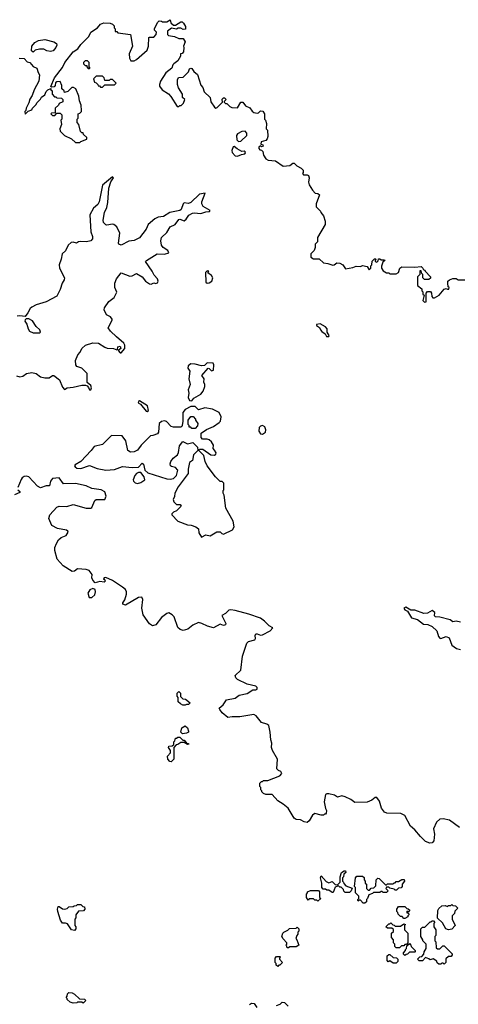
# Model space of a CAD drawing. Extents: x 2106670 to 2323771, y 35271 to 224896.
# Tile 181 of 256: x 2225322 to 2229355, y 95661 to 104720. Entities that reach past the tile are written whole.
import ezdxf

# ---------------------------------------------------------------- set-up
doc = ezdxf.new("R2010")
doc.units = 0

msp = doc.modelspace()

# ---------------------------------------------------------------- linework, layer by layer
at = {"layer": '0CON20XD'}
for points in [[(2225493.3, 104233.3), (2225503, 104213), (2225498, 104155), (2225456.1, 104073.9), (2225437.7, 104022.3), (2225415, 103990), (2225407.5, 103955), (2225382.5, 103905), (2225380, 103885), (2225370, 103875), (2225371.7, 103851.7), (2225401.7, 103878.3), (2225435, 103890), (2225440, 103905), (2225475, 103940), (2225480, 103955), (2225515, 103990), (2225523.6, 104006.4), (2225555, 104030), (2225565, 104060), (2225580, 104075), (2225608.3, 104088.3), (2225610, 104075), (2225620, 104065), (2225620, 104035), (2225641.7, 104011.7), (2225655, 104010), (2225665, 104000), (2225707, 103997), (2225720, 103985), (2225720, 103965), (2225685, 103950), (2225680, 103935), (2225650, 103905), (2225648.3, 103861.7), (2225615, 103860), (2225610, 103855), (2225625, 103840), (2225645, 103840), (2225665, 103860), (2225695, 103860), (2225710, 103845), (2225710, 103805), (2225700, 103795), (2225707.5, 103755), (2225692.5, 103715), (2225693, 103693), (2225733.9, 103653.9), (2225800, 103625), (2225835, 103590), (2225875, 103590), (2225885, 103600), (2225938.3, 103621.7), (2225940, 103635), (2225910, 103665), (2225905, 103680), (2225895, 103680), (2225881.7, 103691.7), (2225867, 103757), (2225850, 103775), (2225850, 103805), (2225860, 103815), (2225860, 103855), (2225875, 103860), (2225890, 103875), (2225890, 103885), (2225887.5, 103935), (2225873, 103973), (2225867.5, 104015), (2225840, 104085), (2225817, 104097), (2225803, 104097), (2225765, 104060), (2225735, 104050), (2225730, 104065), (2225710, 104085), (2225710, 104115), (2225695, 104150), (2225663, 104147), (2225651.7, 104138.3), (2225650, 104115), (2225638.3, 104101.7), (2225615, 104100), (2225610, 104105), (2225642.5, 104185), (2225715, 104280), (2225736, 104325), (2225815, 104423.8), (2225857.7, 104452.3), (2225885, 104492.5), (2225957.5, 104565), (2225976.7, 104605), (2226036.4, 104643.6), (2226065, 104680), (2226095, 104690), (2226153, 104687), (2226175, 104680), (2226190, 104665), (2226190, 104645), (2226200, 104635), (2226201.7, 104611.7), (2226215, 104610), (2226225, 104600), (2226340, 104585), (2226360, 104475), (2226327.5, 104405), (2226332.5, 104365), (2226345, 104340), (2226375, 104342.5), (2226395, 104353.3), (2226495, 104440), (2226507.5, 104475), (2226510, 104555), (2226515, 104560), (2226555, 104560), (2226577, 104583), (2226580, 104605), (2226563, 104623), (2226562.5, 104635), (2226590, 104695), (2226605, 104710), (2226627, 104707), (2226635, 104700), (2226675, 104700), (2226705, 104720), (2226711.7, 104691.7), (2226735, 104670), (2226755, 104670), (2226805, 104700), (2226815, 104700), (2226829.3, 104689.3), (2226847, 104657), (2226848.3, 104631.7), (2226825, 104630), (2226805, 104642.5), (2226778.3, 104641.7), (2226765, 104632.5), (2226718.3, 104641.7), (2226680, 104615), (2226680, 104585), (2226690, 104575), (2226746.4, 104566.4), (2226785, 104546.7), (2226826.4, 104546.4), (2226842.5, 104515), (2226827.5, 104475), (2226832.5, 104465), (2226827, 104423), (2226815, 104410), (2226800, 104405), (2226800, 104385), (2226775, 104340), (2226740, 104315), (2226730, 104305), (2226720, 104275), (2226665, 104230), (2226617.5, 104155), (2226607.5, 104125), (2226608.3, 104108.3), (2226633.6, 104073.6), (2226689.3, 104039.3), (2226713, 104013), (2226771.7, 103921.7), (2226785, 103920), (2226795, 103930), (2226808.3, 103931.7), (2226828.3, 103951.7), (2226840, 103985), (2226820, 104005), (2226820, 104035), (2226783, 104093), (2226772.5, 104125), (2226773, 104167), (2226783, 104187), (2226825, 104190), (2226875, 104240), (2226883.6, 104266.4), (2226895, 104272.5), (2226905, 104270), (2226923.6, 104243.6), (2226956.1, 104216.1), (2226986.4, 104116.4), (2227007.5, 104095), (2227020, 104055), (2227072.5, 104005), (2227080, 103965), (2227113.9, 103913.9), (2227125, 103907.5), (2227139.3, 103910.7), (2227188.3, 103961.7), (2227185, 103990), (2227195, 104000), (2227205, 104000), (2227220, 103985), (2227201.7, 103968.3), (2227201.7, 103961.7), (2227215, 103950), (2227228.3, 103948.3), (2227255, 103920), (2227273, 103913), (2227325, 103910), (2227355, 103960), (2227375, 103960), (2227397.5, 103927.5), (2227438.3, 103908.3), (2227458.3, 103878.3), (2227475, 103866.2), (2227505, 103860), (2227517, 103863), (2227535, 103880), (2227558.3, 103878.3), (2227572.5, 103855), (2227572.5, 103805), (2227582.5, 103795), (2227592.5, 103765), (2227590, 103715), (2227600, 103705), (2227602.5, 103645), (2227596.7, 103623.3), (2227585, 103610), (2227543.3, 103596.7), (2227540, 103575), (2227558.3, 103568.3), (2227560, 103555), (2227545, 103550), (2227535, 103560), (2227521.7, 103548.3), (2227520, 103535), (2227531.7, 103521.7), (2227545, 103520), (2227558.3, 103508.3), (2227563, 103473), (2227585, 103440), (2227608.3, 103428.3), (2227675, 103422.5), (2227745, 103372.5), (2227805, 103377.5), (2227835, 103400), (2227845, 103400), (2227870, 103375), (2227910, 103355), (2227930, 103335), (2227930, 103315), (2227922.5, 103305), (2227931.7, 103291.7), (2227965, 103292.5), (2227976.4, 103286.4), (2227982.5, 103265), (2227977.5, 103225), (2227985, 103200), (2228015, 103150), (2228040, 103125), (2228065, 103120), (2228077.5, 103107.5), (2228047.5, 103025), (2228048.3, 102998.3), (2228088.3, 102958.3), (2228090, 102945), (2228116.7, 102916.7), (2228132.5, 102865), (2228130, 102835), (2228060, 102715), (2228060, 102675), (2228040, 102655), (2228040, 102625), (2228030, 102595), (2228000, 102565), (2228000, 102535), (2228025, 102520), (2228075, 102520), (2228115, 102482.5), (2228155, 102477.5), (2228200.7, 102460.7), (2228215, 102463.3), (2228238.3, 102481.7), (2228265, 102481.2), (2228293.3, 102465), (2228318.3, 102428.3), (2228385, 102440), (2228415, 102452.5), (2228455, 102450), (2228475, 102457.5), (2228518.3, 102448.3), (2228535, 102420), (2228550, 102435), (2228550, 102455), (2228560, 102465), (2228561.7, 102498.3), (2228585, 102520), (2228595, 102520), (2228600, 102515), (2228590, 102505), (2228590, 102495), (2228605, 102490), (2228618.3, 102501.7), (2228621.7, 102518.3), (2228635, 102520), (2228645, 102510), (2228675, 102510), (2228680, 102505), (2228661.7, 102488.3), (2228648.3, 102451.7), (2228647.5, 102435), (2228665, 102410), (2228695, 102390), (2228715, 102390), (2228725, 102382.5), (2228785, 102382.5), (2228806.4, 102393.6), (2228817.5, 102435), (2228835, 102446.7), (2228955, 102442.5), (2229015, 102450), (2229030, 102435), (2229031.7, 102421.7), (2229046.4, 102416.4), (2229050, 102405), (2229100, 102355), (2229098.3, 102341.7), (2229085, 102330), (2229045, 102330), (2229030, 102345), (2229030, 102375), (2229020, 102385), (2229015, 102410), (2229001.7, 102408.3), (2229000, 102375), (2228980, 102355), (2228980, 102275), (2229020, 102245), (2229020, 102225), (2229030, 102215), (2229030, 102195), (2229040, 102185), (2229030, 102135), (2229045, 102120), (2229060, 102125), (2229060, 102205), (2229071.7, 102218.3), (2229098.3, 102218.3), (2229110, 102205), (2229113, 102173), (2229121.7, 102161.7), (2229135, 102160), (2229180, 102185), (2229225, 102240), (2229245, 102247.5), (2229255, 102240), (2229268.3, 102241.7), (2229270, 102255), (2229262.5, 102262.5), (2229257.5, 102295), (2229260, 102315), (2229273, 102327), (2229305, 102340), (2229335, 102340), (2229355, 102327.5), (2229415, 102327.5)], [(2225445, 104420), (2225430, 104435), (2225432.5, 104475), (2225460.7, 104509.3), (2225495, 104527.5), (2225555, 104537.5), (2225635, 104517.5), (2225661.7, 104501.7), (2225662.5, 104485), (2225653.3, 104465), (2225630, 104435), (2225605, 104427.5), (2225573, 104433), (2225545, 104450), (2225505, 104450), (2225465, 104440), (2225445, 104420)], [(2225317, 104367), (2225365, 104362.5), (2225391.7, 104331.7), (2225416.4, 104326.4), (2225445, 104290), (2225480, 104275), (2225493.3, 104233.3)], [(2225965, 104270), (2225970, 104275), (2225960, 104285), (2225960, 104325), (2225945, 104340), (2225925, 104340), (2225910, 104325), (2225910, 104315), (2225925, 104300), (2225938.3, 104298.3), (2225940, 104285), (2225951.7, 104271.7), (2225965, 104270)], [(2226085, 104100), (2226105, 104120), (2226195, 104120), (2226210, 104135), (2226175, 104170), (2226155, 104170), (2226145, 104160), (2226105, 104160), (2226100, 104185), (2226085, 104200), (2226025, 104200), (2226000, 104175), (2226010, 104145), (2226025, 104140), (2226040, 104125), (2226045, 104110), (2226055, 104110), (2226065, 104100), (2226085, 104100)], [(2227335, 103598.6), (2227355, 103601.2), (2227412, 103655), (2227411.9, 103675), (2227395, 103692.9), (2227365, 103690), (2227325, 103668.8), (2227315.7, 103654.3), (2227318.1, 103615), (2227335, 103598.6)], [(2227325, 103463.6), (2227360.3, 103479.7), (2227393.3, 103485), (2227399.2, 103495), (2227396, 103505), (2227385, 103510.8), (2227365, 103506.7), (2227320.5, 103530.5), (2227295, 103553.3), (2227285, 103549.5), (2227271.6, 103515), (2227275, 103499.2), (2227305, 103468.5), (2227325, 103463.6)], [(2225293.7, 101443.7), (2225325, 101435.3), (2225350.8, 101439.2), (2225385, 101465.6), (2225434.7, 101475.3), (2225475, 101463.6), (2225515, 101434.5), (2225555, 101424.4), (2225594.6, 101425.4), (2225625, 101447.1), (2225635, 101447.5), (2225686.9, 101405), (2225715, 101337.5), (2225735, 101317.5), (2225757.7, 101332.3), (2225815, 101338.6), (2225895, 101357.5), (2225927.7, 101357.7), (2225941.7, 101351.7), (2225954, 101335), (2225965, 101314.2), (2225976.2, 101315), (2225983.9, 101333.9), (2225975, 101353.3), (2225942.5, 101382.5), (2225942, 101465), (2225895, 101512.5), (2225848.7, 101528.7), (2225837.5, 101545), (2225836.7, 101585), (2225856.7, 101635), (2225878.3, 101661.7), (2225894, 101695), (2225926.2, 101725), (2225995, 101748.2), (2226046.2, 101745), (2226105.6, 101705.6), (2226127.9, 101697.9), (2226185, 101693.3), (2226215, 101681.2), (2226222.5, 101685), (2226225, 101709.2), (2226245.5, 101715.5), (2226252, 101695), (2226227.5, 101675), (2226245, 101654.2), (2226256.2, 101655), (2226288.1, 101695), (2226289.4, 101725), (2226280, 101745), (2226211.7, 101801.7), (2226157.5, 101855), (2226136, 101885), (2226172.5, 101955), (2226172.5, 101965), (2226156.2, 101985), (2226121.2, 102005), (2226100.5, 102050.5), (2226101.7, 102068.3), (2226142.1, 102127.9), (2226192.5, 102165), (2226215.7, 102214.3), (2226197.5, 102255), (2226197.5, 102295), (2226213.3, 102335), (2226255, 102390), (2226335, 102360.8), (2226355, 102364), (2226396.1, 102383.9), (2226448.8, 102355), (2226478, 102315), (2226515, 102289.2), (2226532.3, 102287.7), (2226555, 102299.2), (2226575, 102292), (2226589.7, 102300.3), (2226596, 102315), (2226590.8, 102335), (2226558.5, 102368.5), (2226541.9, 102405), (2226480, 102495), (2226487.5, 102505), (2226585, 102566.5), (2226655, 102562.5), (2226692.5, 102575), (2226685.8, 102595), (2226642.8, 102622.8), (2226626.2, 102645), (2226619.3, 102685), (2226627.3, 102715), (2226675, 102763.3), (2226704.7, 102815.3), (2226751.2, 102835), (2226785, 102882), (2226795.9, 102884.1), (2226835, 102870.3), (2226853.9, 102885), (2226878.5, 102921.5), (2226910.1, 102939.9), (2226926.4, 102943.6), (2226986.9, 102936.9), (2227032.5, 102952.5), (2227067.5, 102955), (2227073.3, 102965), (2227010.6, 103000.6), (2226995.5, 103025), (2226995.6, 103045), (2227026.7, 103125), (2226976.7, 103115), (2226895, 103037.3), (2226875, 103029.4), (2226834.2, 103035.8), (2226825, 103026.7), (2226806.4, 102975), (2226795.2, 102964.8), (2226704.2, 102945.8), (2226645, 102908.7), (2226595, 102903.1), (2226565, 102888.8), (2226503.4, 102836.6), (2226485, 102792), (2226425, 102712), (2226375, 102688.6), (2226326.8, 102683.2), (2226255, 102646), (2226234.3, 102654.3), (2226230, 102665), (2226241.9, 102755), (2226215, 102813.8), (2226187, 102837), (2226175, 102840), (2226125, 102829.2), (2226115, 102831.9), (2226093.1, 102855), (2226088.8, 102875), (2226102.9, 102945), (2226123.2, 102993.2), (2226133, 103037), (2226140.9, 103169.1), (2226161.7, 103228.3), (2226186, 103266), (2226175, 103273.3), (2226083.8, 103196.2), (2226054.5, 103045), (2226040.2, 103019.8), (2226000.5, 102985), (2225967.1, 102925), (2225977.2, 102767.2), (2225992.9, 102725), (2225992, 102705), (2225975, 102686.2), (2225937, 102677), (2225885, 102680), (2225863.8, 102676.2), (2225845, 102662.5), (2225815, 102672.5), (2225795, 102670), (2225768.8, 102645), (2225745, 102592.5), (2225713.3, 102565), (2225704.2, 102515.8), (2225685.8, 102465), (2225689.2, 102435), (2225734, 102345), (2225731.2, 102325), (2225712, 102295), (2225695, 102237.5), (2225663.9, 102176.1), (2225566.2, 102123.8), (2225475, 102096.7), (2225433.3, 102075), (2225417.7, 102062.3), (2225398.3, 102021.7), (2225371.7, 101988.3), (2225325, 101996.2), (2225299.3, 101990.7)], [(2227045, 102296.7), (2227065, 102298.8), (2227088, 102315), (2227098, 102345), (2227086, 102366), (2227051.7, 102391.7), (2227060, 102405), (2227045, 102410), (2227030, 102395), (2227034, 102305), (2227045, 102296.7)], [(2225505, 101838.2), (2225512.5, 101845), (2225506.7, 101866.7), (2225475, 101897.8), (2225439.2, 101949.2), (2225405, 101968.8), (2225383, 101967), (2225371.2, 101958.8), (2225370, 101945), (2225387.4, 101917.4), (2225400, 101875), (2225413.2, 101853.2), (2225445, 101838.4), (2225505, 101838.2)], [(2228165, 101804), (2228168, 101815), (2228150, 101845), (2228150, 101875), (2228135, 101893.3), (2228085, 101922.5), (2228050, 101915), (2228050, 101905), (2228079.3, 101889.3), (2228087.5, 101865), (2228100.5, 101850.5), (2228131.2, 101831.2), (2228144, 101805), (2228165, 101804)], [(2226905, 101212.5), (2226925, 101236.7), (2226987.5, 101275), (2227008.3, 101301.7), (2227023.8, 101345), (2227023.6, 101363.6), (2227016.7, 101385), (2227017.5, 101415), (2226997.5, 101445), (2227055, 101512.5), (2227065, 101510), (2227085, 101488), (2227103.8, 101495), (2227107.5, 101545), (2227100, 101560), (2227047.1, 101562.9), (2227022, 101538), (2226995, 101534), (2226935, 101551.2), (2226897, 101553), (2226872.5, 101535), (2226867.5, 101515), (2226886.7, 101485), (2226877.5, 101415), (2226890, 101365), (2226870, 101315), (2226876.2, 101285), (2226871.2, 101245), (2226885, 101217.5), (2226905, 101212.5)], [(2226495, 101114.4), (2226506.2, 101125), (2226496.9, 101166.9), (2226425, 101212.5), (2226415, 101207.5), (2226412.5, 101195), (2226431.7, 101181.7), (2226485, 101117.5), (2226495, 101114.4)], [(2226995, 99960), (2227035, 99980), (2227075, 99970), (2227135, 100007.5), (2227165, 100007.5), (2227181.2, 99991.2), (2227195, 99986.7), (2227277.5, 100025), (2227293.3, 100055), (2227283.8, 100105), (2227217, 100227), (2227202.5, 100345), (2227192.5, 100365), (2227193, 100387), (2227200, 100395), (2227200, 100455), (2227185, 100470), (2227165, 100470), (2227123.9, 100513.9), (2227047.5, 100615), (2227027.5, 100655), (2227015, 100710), (2226970, 100755), (2226975, 100770), (2227005, 100770), (2227080, 100715), (2227115, 100712.5), (2227127, 100723), (2227127.5, 100735), (2227115, 100760), (2227100, 100775), (2227103.3, 100805), (2227086.7, 100835), (2227065, 100853.3), (2227045, 100860), (2227001.7, 100861.7), (2226990, 100875), (2226990, 100915), (2227039.3, 100950.7), (2227105, 100976.2), (2227156.8, 101013.2), (2227168.8, 101025), (2227173.8, 101065), (2227155.9, 101105.9), (2227096.4, 101136.4), (2227025, 101150), (2226965, 101130), (2226935, 101160), (2226895, 101162.5), (2226845, 101132.5), (2226821.2, 101105), (2226822.5, 101025), (2226817.5, 100985), (2226811.7, 100978.3), (2226805, 100970), (2226735, 100970), (2226715, 100977.5), (2226673.5, 101023.5), (2226655, 101027.8), (2226625, 101022.5), (2226606, 101005), (2226598.8, 100925), (2226589.3, 100910.7), (2226547, 100893), (2226525, 100892.5), (2226440, 100805), (2226405, 100758.8), (2226375, 100742.9), (2226342.4, 100742.4), (2226316, 100755), (2226298.5, 100845), (2226265, 100892), (2226165.6, 100894.4), (2226085, 100810), (2226006.1, 100793.9), (2225980, 100755), (2225885, 100656), (2225833.3, 100625), (2225826.7, 100615), (2225831.2, 100605), (2225848.8, 100595), (2225885, 100591.8), (2225965, 100619.5), (2226035, 100590.8), (2226115, 100574.3), (2226195, 100582.2), (2226267.8, 100607.8), (2226355, 100599.2), (2226415, 100603.8), (2226449.3, 100639.3), (2226459.5, 100629.5), (2226474.2, 100574.2), (2226500.9, 100550.9), (2226675, 100495.8), (2226705, 100492), (2226735, 100498.8), (2226765, 100527.5), (2226776.2, 100575), (2226755, 100601.2), (2226717.7, 100607.7), (2226710, 100615), (2226705.8, 100635), (2226712.9, 100655), (2226734.2, 100685), (2226772.1, 100717.9), (2226782.3, 100737.7), (2226792.3, 100797.7), (2226821.7, 100838.3), (2226865, 100817.5), (2226915, 100830), (2226958.3, 100788.3), (2226960, 100755), (2226920, 100715), (2226910, 100665), (2226882.5, 100645), (2226870, 100585), (2226870, 100545), (2226779.3, 100420.7), (2226750, 100365), (2226747, 100333), (2226732.5, 100305), (2226740, 100285), (2226765, 100260), (2226798.3, 100258.3), (2226807, 100243), (2226765, 100200), (2226735, 100190), (2226720, 100175), (2226720, 100165), (2226776.4, 100106.4), (2226865, 100073.3), (2226899.3, 100069.3), (2226943, 100053), (2226967, 100037), (2226968.3, 99998.3), (2226995, 99960)], [(2226935, 100960), (2226905, 100960), (2226895, 100970), (2226881.7, 100971.7), (2226880, 100985), (2226870, 100995), (2226872.5, 101035), (2226895, 101070), (2226918.3, 101068.3), (2226940, 101045), (2226940, 101035), (2226960, 101005), (2226958.3, 100981.7), (2226935, 100960)], [(2227553.9, 100906.1), (2227565, 100911.2), (2227583.3, 100925), (2227586.7, 100945), (2227575, 100972.5), (2227553.9, 100986.1), (2227535, 100980), (2227525, 100966.7), (2227522.2, 100935), (2227535, 100910), (2227553.9, 100906.1)], [(2228216.1, 97586.1), (2228165, 97597.5), (2228145, 97597.5), (2228135, 97590), (2228122.5, 97525), (2228133.6, 97463.6), (2228142.5, 97445), (2228141.7, 97418.3), (2228135, 97410), (2228125, 97410), (2228115, 97400), (2228095, 97400), (2228035, 97417.5), (2228015, 97400), (2227985, 97350), (2227965, 97332.5), (2227938.3, 97338.3), (2227905, 97357.5), (2227865, 97362.5), (2227845, 97372.5), (2227790, 97465), (2227745, 97502.5), (2227695, 97532.5), (2227645, 97590), (2227585, 97590), (2227565, 97600), (2227550, 97615), (2227550, 97625), (2227540, 97635), (2227540, 97655), (2227530, 97665), (2227530, 97695), (2227545, 97710), (2227555, 97710), (2227565, 97720), (2227605, 97720), (2227715, 97763.3), (2227732.5, 97785), (2227723, 97803), (2227701.7, 97811.7), (2227686.7, 97826.7), (2227691.8, 97915), (2227646.2, 97995), (2227638.8, 98025), (2227641.2, 98065), (2227631.2, 98095), (2227626.1, 98166.1), (2227612.5, 98225), (2227595, 98237.5), (2227544.2, 98254.2), (2227496.7, 98315), (2227475, 98326.7), (2227345, 98306), (2227275, 98307.1), (2227235, 98298.8), (2227185, 98342.5), (2227162, 98372), (2227157.5, 98385), (2227194.4, 98415.6), (2227225, 98461.2), (2227305, 98476.2), (2227340, 98505), (2227415, 98519.4), (2227465, 98554.3), (2227495, 98554.5), (2227505, 98560), (2227505.5, 98575), (2227495, 98586.5), (2227415, 98607.1), (2227325, 98650.5), (2227310, 98665), (2227303.8, 98685), (2227354.4, 98735.6), (2227370.5, 98865), (2227410, 98985), (2227425, 98997.8), (2227485.8, 99015), (2227491.9, 99025), (2227488.5, 99055), (2227495, 99068.9), (2227505, 99070.8), (2227535, 99058.1), (2227555, 99060), (2227625, 99097.5), (2227648.8, 99125), (2227615, 99142.5), (2227574.4, 99185), (2227535, 99213.8), (2227430.5, 99250.5), (2227303.2, 99283.2), (2227265, 99290.8), (2227245, 99287.2), (2227214, 99256), (2227181.2, 99238.8), (2227216.7, 99165), (2227215, 99151.2), (2227195, 99146), (2227165, 99158), (2227105, 99126.2), (2227049.5, 99139.5), (2226995.9, 99165.9), (2226965, 99173.3), (2226915, 99148.8), (2226868.3, 99111.7), (2226825, 99100), (2226799.3, 99109.3), (2226777, 99127), (2226742.5, 99225), (2226725, 99244), (2226695, 99261.2), (2226675, 99257.5), (2226625, 99218.8), (2226575, 99151.2), (2226543.9, 99143.9), (2226515, 99160), (2226457.5, 99245), (2226446, 99305), (2226453.9, 99383.9), (2226445, 99406.7), (2226415, 99402.5), (2226295, 99334.2), (2226271.2, 99341.2), (2226270, 99355), (2226288, 99382), (2226305.4, 99434.6), (2226305.8, 99455), (2226295.9, 99475.9), (2226267.3, 99497.3), (2226175, 99561.2), (2226115, 99586.7), (2226100, 99585), (2226092.5, 99575), (2226106.1, 99566.1), (2226107.5, 99555), (2226098.8, 99545), (2226058.3, 99551.7), (2226015, 99537.5), (2225995, 99562.5), (2225986.2, 99585), (2225990, 99615), (2225960.7, 99650.7), (2225935, 99660), (2225855, 99666.7), (2225825, 99646.7), (2225805, 99642.5), (2225723.3, 99695), (2225666.4, 99756.4), (2225646.7, 99835), (2225646.7, 99865), (2225660, 99900), (2225679.2, 99935), (2225705, 99954.5), (2225750, 99975), (2225768.1, 100005), (2225765.7, 100015), (2225754, 100024), (2225669.1, 100039.1), (2225619.2, 100065), (2225590.8, 100130.8), (2225599.2, 100165), (2225665, 100234.2), (2225685, 100245.5), (2225755, 100239.6), (2225815, 100259.1), (2225935, 100227.1), (2225975, 100225.8), (2225985, 100232.2), (2226012.4, 100295), (2226025, 100304.8), (2226105.6, 100304.4), (2226116.6, 100336.6), (2226105.6, 100375), (2226071.2, 100395), (2225985.5, 100405.5), (2225935, 100430), (2225835, 100453.2), (2225725, 100448.1), (2225685, 100506.2), (2225625, 100498), (2225605.4, 100475), (2225595, 100431.4), (2225565, 100432.2), (2225515, 100411.9), (2225485, 100427.5), (2225405, 100513.8), (2225385, 100519.3), (2225365, 100516.2), (2225345.9, 100504.1), (2225335, 100488.1), (2225304.6, 100415)], [(2226405, 100452.5), (2226435, 100462.5), (2226472.5, 100485), (2226466, 100515), (2226435, 100554), (2226415, 100554.2), (2226395, 100543.8), (2226381.2, 100525), (2226366.7, 100485), (2226367.5, 100475), (2226385, 100460), (2226405, 100452.5)], [(2225304.6, 100394.6), (2225325, 100380), (2225325, 100370.8), (2225275, 100348.6)], [(2225985, 99402.5), (2226012, 99428), (2226020, 99455), (2226015, 99477.5), (2225995, 99487.5), (2225967.5, 99475), (2225950, 99445), (2225960, 99405), (2225985, 99402.5)], [(2229375, 99176.7), (2229335, 99185.6), (2229305, 99178.8), (2229278.9, 99198.9), (2229185, 99222.2), (2229144.6, 99224.6), (2229135.7, 99235), (2229140.5, 99265), (2229115, 99283.5), (2229070.4, 99259.6), (2229037.6, 99257.6), (2228955, 99286.2), (2228918.3, 99288.3), (2228874, 99316), (2228853.3, 99305), (2228865, 99291.2), (2228889.3, 99279.3), (2228926.1, 99216.1), (2228980.6, 99200.6), (2229035, 99159.5), (2229075, 99154.4), (2229115, 99135.6), (2229156.5, 99096.5), (2229172.9, 99045), (2229185, 99030.8), (2229195, 99027.5), (2229245, 99045.6), (2229272.4, 99032.4), (2229294.2, 98964.2), (2229337.5, 98935), (2229375, 98924.2)], [(2226845, 98412.5), (2226823.3, 98413.3), (2226800, 98425), (2226780, 98445), (2226780, 98485), (2226770, 98495), (2226770, 98525), (2226785, 98540), (2226800, 98525), (2226801.7, 98491.7), (2226821.7, 98471.7), (2226847, 98467), (2226890, 98435), (2226875, 98420), (2226855, 98420), (2226845, 98412.5)], [(2226818.3, 98148.3), (2226803.3, 98165), (2226814.4, 98205.6), (2226845, 98223.8), (2226864.2, 98205), (2226874, 98175), (2226873.3, 98165), (2226855, 98154), (2226818.3, 98148.3)], [(2226715, 97893.3), (2226702.5, 97895), (2226684, 97916), (2226682.5, 97945), (2226710, 97975), (2226710, 97995), (2226690, 98025), (2226692.5, 98035), (2226725, 98040), (2226738.3, 98051.7), (2226740, 98075), (2226750, 98085), (2226755, 98110), (2226765, 98110), (2226775, 98120), (2226795, 98120), (2226821.7, 98091.7), (2226835, 98090), (2226860, 98060), (2226875, 98060), (2226877, 98053), (2226865, 98052.5), (2226835, 98070), (2226805, 98070), (2226775, 98050), (2226761.7, 98048.3), (2226740, 98025), (2226740, 97915), (2226715, 97893.3)], [(2229365, 97288.8), (2229275, 97354), (2229215, 97366.7), (2229186.1, 97363.9), (2229155, 97337.5), (2229126.7, 97275), (2229135.8, 97225), (2229130, 97165), (2229115, 97146.2), (2229094.2, 97144.2), (2229055, 97158.8), (2229006.2, 97205), (2228955, 97267.5), (2228915, 97300), (2228865, 97396.7), (2228826.1, 97416.1), (2228699.5, 97419.5), (2228675, 97428), (2228647.8, 97465), (2228631.2, 97531.2), (2228605, 97562.5), (2228590, 97565), (2228560.7, 97539.3), (2228518.3, 97521.7), (2228405, 97517.5), (2228365.7, 97545.7), (2228315, 97570), (2228285, 97580), (2228245, 97566.7), (2228216.1, 97586.1)], [(2228355, 96690), (2228315, 96690), (2228301.7, 96701.7), (2228298.3, 96718.3), (2228278.3, 96738.3), (2228265, 96740), (2228255, 96750), (2228221.7, 96738.3), (2228205, 96690), (2228195, 96690), (2228165, 96710), (2228145, 96710), (2228135, 96720), (2228111.7, 96721.7), (2228100, 96735), (2228100, 96775), (2228087.5, 96825), (2228095, 96842.5), (2228141.7, 96791.7), (2228165, 96780), (2228195, 96790), (2228221.7, 96761.7), (2228245, 96760), (2228270, 96785), (2228270, 96835), (2228280, 96875), (2228305, 96890), (2228318.3, 96888.3), (2228320, 96875), (2228301.7, 96858.3), (2228300, 96835), (2228290, 96825), (2228290, 96795), (2228300, 96785), (2228301.7, 96771.7), (2228321.7, 96751.7), (2228378.3, 96728.3), (2228370, 96705), (2228355, 96690)], [(2228495, 96590), (2228481.7, 96591.7), (2228455, 96620), (2228445, 96620), (2228435, 96610), (2228430, 96615), (2228430, 96625), (2228440, 96635), (2228440, 96655), (2228410, 96685), (2228410, 96735), (2228400, 96745), (2228410, 96825), (2228421.7, 96838.3), (2228475, 96840), (2228488.3, 96828.3), (2228490, 96805), (2228500, 96795), (2228500, 96775), (2228510, 96765), (2228510, 96725), (2228525, 96710), (2228538.3, 96711.7), (2228555, 96730), (2228578.3, 96731.7), (2228598.3, 96751.7), (2228600, 96805), (2228615, 96820), (2228628.3, 96818.3), (2228685, 96760), (2228695, 96760), (2228705, 96770), (2228755, 96770), (2228765, 96780), (2228775, 96780), (2228785, 96790), (2228805, 96790), (2228835, 96810), (2228858.3, 96808.3), (2228860, 96795), (2228840, 96765), (2228840, 96745), (2228828.3, 96731.7), (2228805, 96730), (2228788.3, 96711.7), (2228775, 96710), (2228765, 96720), (2228725, 96730), (2228715, 96740), (2228695, 96740), (2228690, 96725), (2228710, 96705), (2228695, 96690), (2228665, 96690), (2228655, 96700), (2228645, 96700), (2228635, 96690), (2228575, 96690), (2228565, 96680), (2228531.7, 96668.3), (2228520, 96635), (2228510, 96625), (2228510, 96605), (2228495, 96590)], [(2228065, 96610), (2228055, 96620), (2228035, 96620), (2228025, 96630), (2227985, 96630), (2227975, 96620), (2227960, 96645), (2227960, 96675), (2227970, 96685), (2227970, 96695), (2227995, 96707.5), (2228068.3, 96708.3), (2228080, 96695), (2228080, 96645), (2228090, 96635), (2228065, 96610)], [(2225825, 96340), (2225800, 96345), (2225760.8, 96400.8), (2225745, 96408.8), (2225715, 96407.5), (2225698.8, 96435), (2225673.3, 96515), (2225670, 96535), (2225675, 96560), (2225685, 96560), (2225715, 96540), (2225735, 96537.5), (2225758.3, 96541.7), (2225773, 96557), (2225815, 96560), (2225823, 96567), (2225845, 96570), (2225855, 96580), (2225885, 96580), (2225901.7, 96561.7), (2225918.3, 96558.3), (2225920, 96535), (2225908.3, 96521.7), (2225861.7, 96518.3), (2225840, 96485), (2225840, 96455), (2225830, 96445), (2225830, 96385), (2225840, 96375), (2225840, 96355), (2225825, 96340)], [(2229265, 96347.5), (2229240, 96355), (2229210, 96410), (2229162.5, 96452.5), (2229167.5, 96525), (2229177, 96543), (2229203, 96567), (2229235, 96570), (2229255, 96560), (2229265, 96570), (2229285, 96570), (2229295, 96580), (2229305, 96570), (2229328.3, 96568.3), (2229350, 96545), (2229321.7, 96518.3), (2229320, 96495), (2229300, 96475), (2229300, 96445), (2229326.7, 96385), (2229295, 96352.5), (2229265, 96347.5)], [(2228865, 96450), (2228855, 96450), (2228838.3, 96468.3), (2228825, 96470), (2228801.7, 96491.7), (2228800, 96505), (2228790, 96515), (2228790, 96535), (2228805, 96560), (2228865, 96560), (2228881.7, 96541.7), (2228895, 96540), (2228908.3, 96528.3), (2228895, 96510), (2228881.7, 96518.3), (2228881.7, 96501.7), (2228898.3, 96498.3), (2228900, 96485), (2228890, 96475), (2228890, 96465), (2228865, 96450)], [(2228815, 96180), (2228785, 96180), (2228771.7, 96191.7), (2228770, 96215), (2228760, 96225), (2228760, 96255), (2228740, 96275), (2228740, 96315), (2228758.3, 96331.7), (2228758.3, 96348.3), (2228745, 96360), (2228705, 96360), (2228690, 96375), (2228715, 96400), (2228725, 96400), (2228735, 96410), (2228751.7, 96391.7), (2228765, 96390), (2228775, 96380), (2228825, 96380), (2228855, 96400), (2228870, 96395), (2228860, 96385), (2228860, 96345), (2228890, 96315), (2228890, 96225), (2228878.3, 96211.7), (2228865, 96210), (2228855, 96200), (2228831.7, 96198.3), (2228815, 96180)], [(2229225, 96030), (2229215, 96040), (2229205, 96040), (2229195, 96030), (2229175, 96030), (2229161.7, 96041.7), (2229158.3, 96058.3), (2229125, 96080), (2229095, 96070), (2229085, 96080), (2229055, 96090), (2229025, 96060), (2228995, 96060), (2228980, 96075), (2229001.7, 96098.3), (2229018.3, 96101.7), (2229038.3, 96121.7), (2229040, 96145), (2229060, 96175), (2229060, 96215), (2229030, 96245), (2229030, 96255), (2229010, 96285), (2229010, 96355), (2229025, 96370), (2229048.3, 96371.7), (2229095, 96420), (2229105, 96420), (2229115, 96430), (2229128.3, 96428.3), (2229140, 96415), (2229130, 96405), (2229130, 96375), (2229150, 96345), (2229150, 96295), (2229140, 96285), (2229140, 96245), (2229150, 96235), (2229151.7, 96181.7), (2229165, 96170), (2229185, 96170), (2229211.7, 96198.3), (2229225, 96200), (2229300, 96125), (2229300, 96115), (2229288.3, 96101.7), (2229265, 96100), (2229241.7, 96078.3), (2229240, 96045), (2229225, 96030)], [(2227795, 96180), (2227781.7, 96181.7), (2227780, 96195), (2227770, 96205), (2227780, 96215), (2227780, 96225), (2227743.6, 96263.6), (2227733.6, 96283.6), (2227742.5, 96315), (2227750, 96325), (2227788.3, 96341.7), (2227803, 96357), (2227865, 96360), (2227875, 96370), (2227890, 96355), (2227890, 96335), (2227880, 96325), (2227880, 96305), (2227870, 96295), (2227860, 96265), (2227870, 96255), (2227890, 96205), (2227865, 96190), (2227805, 96190), (2227795, 96180)], [(2228865, 96110), (2228851.7, 96121.7), (2228850, 96135), (2228870, 96155), (2228870, 96165), (2228880, 96175), (2228881.7, 96198.3), (2228905, 96220), (2228920, 96205), (2228921.7, 96191.7), (2228960, 96155), (2228960, 96145), (2228955, 96140), (2228905, 96140), (2228888.3, 96121.7), (2228875, 96120), (2228865, 96110)], [(2228785, 96040), (2228755, 96040), (2228725, 96060), (2228711.7, 96051.7), (2228700, 96065), (2228701.7, 96108.3), (2228715, 96120), (2228725, 96120), (2228755, 96090), (2228788.3, 96088.3), (2228800, 96075), (2228800, 96055), (2228785, 96040)], [(2227695, 96010), (2227681.7, 96021.7), (2227680, 96035), (2227670, 96045), (2227670, 96085), (2227685, 96100), (2227715, 96100), (2227720, 96095), (2227710, 96085), (2227710, 96075), (2227740, 96045), (2227715, 96020), (2227705, 96020), (2227695, 96010)], [(2225815, 95670), (2225785, 95680), (2225760, 95705), (2225760, 95715), (2225750, 95725), (2225760, 95735), (2225763, 95757), (2225775, 95770), (2225805, 95767.5), (2225827.5, 95755), (2225871.7, 95711.7), (2225917, 95707), (2225930, 95695), (2225905, 95672.5), (2225895, 95680), (2225855, 95680), (2225847, 95673), (2225815, 95670)], [(2227435, 95660), (2227455, 95670), (2227477, 95667), (2227501.7, 95631.7)], [(2227685, 95650), (2227718.3, 95661.7), (2227735, 95680), (2227758.3, 95678.3), (2227790, 95645)]]:
    msp.add_lwpolyline(points, dxfattribs=at)

doc.saveas('drawing.dxf')
